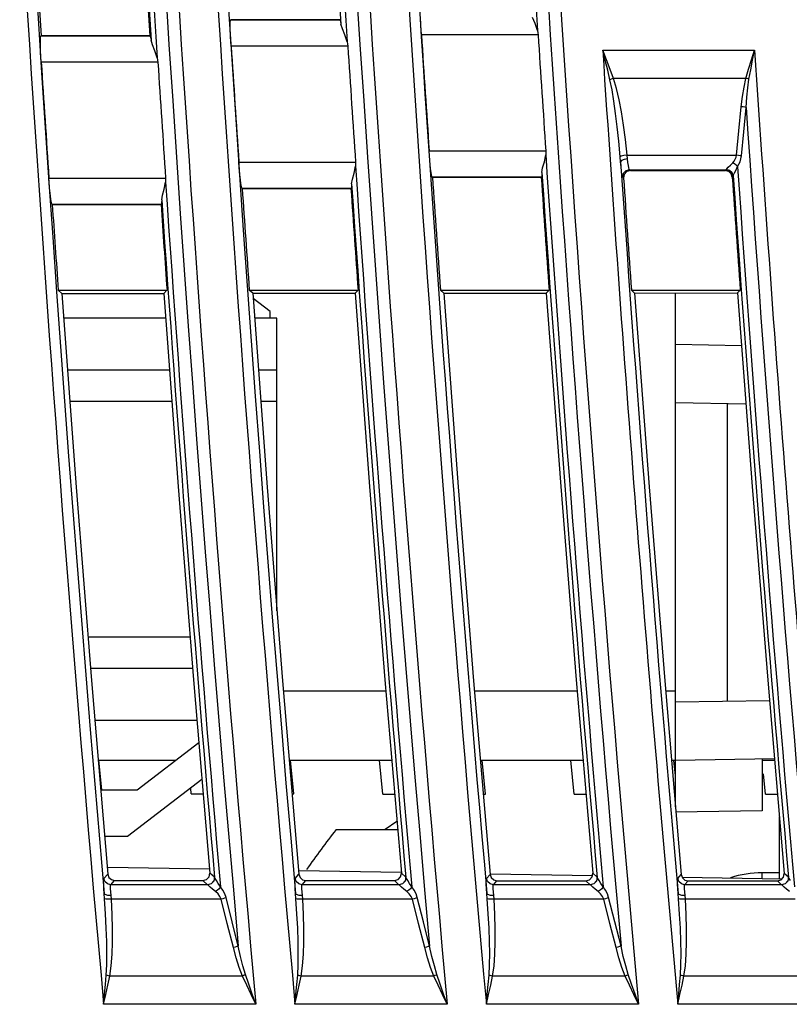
# Model space of a CAD drawing. Header units: millimetres. Extents: x 0 to 600, y 0 to 600.
# Tile 34 of 39: x 473 to 495, y 256 to 284. Entities that reach past the tile are written whole.
import ezdxf

# ---------------------------------------------------------------- set-up
doc = ezdxf.new("R2010")
doc.units = ezdxf.units.MM
doc.header["$LTSCALE"] = 39.111111
doc.layers.get('0').update_dxf_attribs({"linetype": 'CONTINUOUS'})

msp = doc.modelspace()

# ---------------------------------------------------------------- linework, layer by layer
at = {"color": 7, "linetype": 'CONTINUOUS'}
for p, q in [((478.873, 284.42), (478.881, 284.487)), ((478.874, 284.255), (478.873, 284.42)), ((478.893, 284.499), (478.881, 284.487)), ((482.043, 284.487), (478.881, 284.487)), ((482.03, 284.499), (478.893, 284.499)), ((482.03, 284.499), (482.043, 284.487)), ((482.043, 284.487), (482.054, 284.452)), ((482.054, 284.452), (482.067, 284.366)), ((482.107, 284.235), (482.067, 284.366)), ((484.373, 284.342), (484.364, 284.581)), ((487.671, 284.386), (487.597, 284.561)), ((487.737, 284.184), (487.671, 284.386)), ((478.882, 284.016), (478.874, 284.255)), ((482.18, 284.06), (482.107, 284.235)), ((484.389, 284.063), (484.373, 284.342)), ((487.755, 284.063), (484.389, 284.063)), ((487.737, 284.184), (487.748, 284.124)), ((487.748, 284.124), (487.755, 284.063)), ((473.392, 283.958), (473.399, 284.025)), ((473.392, 283.794), (473.392, 283.958)), ((473.401, 283.554), (473.392, 283.794)), ((473.411, 284.037), (473.399, 284.025)), ((476.562, 284.025), (473.399, 284.025)), ((476.548, 284.037), (473.411, 284.037)), ((476.548, 284.037), (476.562, 284.025)), ((476.562, 284.025), (476.572, 283.99)), ((476.572, 283.99), (476.586, 283.904)), ((476.625, 283.773), (476.586, 283.904)), ((478.898, 283.737), (478.882, 284.016)), ((482.247, 283.858), (482.18, 284.06)), ((482.247, 283.858), (482.258, 283.798)), ((482.258, 283.798), (482.264, 283.737)), ((473.417, 283.275), (473.401, 283.554)), ((476.699, 283.598), (476.625, 283.773)), ((476.765, 283.396), (476.699, 283.598)), ((482.264, 283.737), (478.898, 283.737)), ((489.62, 283.622), (494.004, 283.622)), ((489.731, 283.337), (489.62, 283.622)), ((489.694, 283.323), (489.62, 283.622)), ((493.917, 283.341), (494.004, 283.622)), ((493.947, 283.332), (494.004, 283.622)), ((476.783, 283.275), (473.417, 283.275)), ((476.765, 283.396), (476.776, 283.336)), ((476.776, 283.336), (476.783, 283.275)), ((489.764, 283.038), (489.694, 283.323)), ((489.835, 283.065), (489.731, 283.337)), ((493.833, 283.069), (493.917, 283.341)), ((493.893, 283.051), (493.947, 283.332)), ((489.829, 282.767), (489.764, 283.038)), ((489.931, 282.806), (489.835, 283.065)), ((493.756, 282.806), (493.833, 283.069)), ((493.842, 282.779), (493.893, 283.051)), ((489.861, 282.78), (489.829, 282.767)), ((489.89, 282.473), (489.829, 282.767)), ((489.895, 282.794), (489.861, 282.78)), ((489.931, 282.806), (489.895, 282.794)), ((493.756, 282.806), (489.931, 282.806)), ((490.018, 282.515), (489.931, 282.806)), ((493.699, 282.557), (493.756, 282.806)), ((493.786, 282.798), (493.756, 282.806)), ((493.815, 282.789), (493.786, 282.798)), ((493.806, 282.532), (493.842, 282.779)), ((493.842, 282.779), (493.815, 282.789)), ((489.944, 282.149), (489.89, 282.473)), ((490.094, 282.191), (490.018, 282.515)), ((493.654, 282.284), (493.699, 282.557)), ((493.78, 282.26), (493.806, 282.532)), ((489.994, 281.795), (489.944, 282.149)), ((490.162, 281.839), (490.094, 282.191)), ((493.62, 281.987), (493.654, 282.284)), ((493.761, 281.964), (493.78, 282.26)), ((490.041, 281.411), (489.994, 281.795)), ((490.222, 281.456), (490.162, 281.839)), ((493.551, 281.288), (493.62, 281.987)), ((493.671, 281.981), (493.62, 281.987)), ((493.719, 281.973), (493.671, 281.981)), ((493.692, 281.265), (493.761, 281.964)), ((493.761, 281.964), (493.719, 281.973)), ((490.084, 280.995), (490.041, 281.411)), ((490.276, 281.041), (490.222, 281.456)), ((493.483, 280.59), (493.551, 281.288)), ((493.625, 280.567), (493.692, 281.265)), ((490.125, 280.543), (490.084, 280.995)), ((490.323, 280.59), (490.276, 281.041)), ((484.611, 280.717), (487.978, 280.717)), ((484.633, 280.438), (484.611, 280.717)), ((487.98, 280.658), (487.977, 280.597)), ((487.978, 280.717), (487.98, 280.658)), ((479.121, 280.392), (482.488, 280.392)), ((479.142, 280.113), (479.121, 280.392)), ((482.488, 280.392), (482.49, 280.332)), ((484.656, 280.199), (484.633, 280.438)), ((487.888, 280.222), (487.939, 280.401)), ((487.939, 280.401), (487.977, 280.597)), ((490.158, 280.561), (490.125, 280.543)), ((490.137, 280.394), (490.125, 280.543)), ((490.165, 280.433), (490.137, 280.394)), ((490.15, 280.252), (490.137, 280.394)), ((490.23, 280.578), (490.158, 280.561)), ((490.238, 280.466), (490.165, 280.433)), ((490.323, 280.59), (490.23, 280.578)), ((490.336, 280.483), (490.238, 280.466)), ((490.323, 280.59), (493.483, 280.59)), ((490.35, 280.381), (490.323, 280.59)), ((490.363, 280.291), (490.35, 280.381)), ((493.306, 280.303), (493.372, 280.369)), ((493.372, 280.369), (493.413, 280.419)), ((493.426, 280.34), (493.372, 280.369)), ((493.413, 280.419), (493.446, 280.472)), ((493.446, 280.472), (493.47, 280.528)), ((493.47, 280.528), (493.483, 280.59)), ((493.535, 280.584), (493.483, 280.59)), ((493.583, 280.576), (493.535, 280.584)), ((493.554, 280.328), (493.587, 280.402)), ((493.625, 280.567), (493.583, 280.576)), ((493.587, 280.402), (493.611, 280.481)), ((493.611, 280.481), (493.625, 280.567)), ((479.165, 279.873), (479.142, 280.113)), ((482.448, 280.075), (482.486, 280.271)), ((482.49, 280.332), (482.486, 280.271)), ((484.677, 280.034), (484.656, 280.199)), ((487.865, 280.088), (487.863, 280.003)), ((487.865, 280.088), (487.888, 280.222)), ((490.164, 280.125), (490.15, 280.252)), ((490.177, 280.032), (490.164, 280.125)), ((490.29, 280.142), (490.216, 280.063)), ((490.317, 280.116), (490.244, 280.037)), ((490.394, 280.172), (490.29, 280.142)), ((490.421, 280.146), (490.317, 280.116)), ((490.376, 280.224), (490.363, 280.291)), ((490.386, 280.186), (490.376, 280.224)), ((490.394, 280.172), (490.386, 280.186)), ((490.394, 280.172), (493.184, 280.172)), ((490.421, 280.146), (490.394, 280.172)), ((490.421, 280.146), (493.159, 280.146)), ((493.159, 280.146), (493.184, 280.172)), ((493.256, 280.121), (493.159, 280.146)), ((493.184, 280.172), (493.185, 280.173)), ((493.279, 280.147), (493.184, 280.172)), ((493.185, 280.173), (493.186, 280.176)), ((493.186, 280.176), (493.204, 280.2)), ((493.282, 280.151), (493.186, 280.176)), ((493.204, 280.2), (493.246, 280.244)), ((493.246, 280.244), (493.306, 280.303)), ((493.328, 280.053), (493.256, 280.121)), ((493.352, 280.079), (493.279, 280.147)), ((493.354, 280.084), (493.282, 280.151)), ((493.385, 279.991), (493.354, 280.084)), ((493.397, 280.024), (493.427, 280.085)), ((493.474, 280.302), (493.426, 280.34)), ((493.427, 280.085), (493.468, 280.167)), ((493.468, 280.167), (493.513, 280.259)), ((493.513, 280.259), (493.474, 280.302)), ((493.513, 280.259), (493.554, 280.328)), ((473.64, 279.93), (477.007, 279.93)), ((473.661, 279.651), (473.64, 279.93)), ((476.967, 279.613), (477.005, 279.809)), ((477.008, 279.87), (477.005, 279.809)), ((477.007, 279.93), (477.008, 279.87)), ((479.187, 279.709), (479.165, 279.873)), ((482.375, 279.763), (482.397, 279.896)), ((482.397, 279.896), (482.448, 280.075)), ((484.694, 279.968), (484.677, 280.034)), ((484.694, 279.968), (487.857, 279.968)), ((484.707, 279.956), (484.694, 279.968)), ((484.707, 279.956), (487.846, 279.956)), ((487.846, 279.956), (487.857, 279.968)), ((487.863, 280.003), (487.857, 279.968)), ((490.187, 279.978), (490.177, 280.032)), ((490.194, 279.958), (490.187, 279.978)), ((490.216, 280.063), (490.194, 279.958)), ((490.222, 279.932), (490.194, 279.958)), ((490.244, 280.037), (490.222, 279.932)), ((493.359, 279.96), (493.328, 280.053)), ((493.383, 279.986), (493.352, 280.079)), ((493.359, 279.96), (493.383, 279.986)), ((493.383, 279.986), (493.384, 279.988)), ((493.384, 279.988), (493.385, 279.991)), ((493.385, 279.991), (493.397, 280.024)), ((473.684, 279.411), (473.661, 279.651)), ((476.916, 279.434), (476.967, 279.613)), ((479.204, 279.642), (479.187, 279.709)), ((479.204, 279.642), (482.367, 279.642)), ((479.217, 279.63), (479.204, 279.642)), ((479.217, 279.63), (482.355, 279.63)), ((482.355, 279.63), (482.367, 279.642)), ((482.373, 279.677), (482.367, 279.642)), ((482.375, 279.763), (482.373, 279.677)), ((473.706, 279.247), (473.684, 279.411)), ((473.722, 279.18), (473.706, 279.247)), ((476.894, 279.301), (476.892, 279.215)), ((476.894, 279.301), (476.916, 279.434)), ((473.722, 279.18), (476.885, 279.18)), ((473.736, 279.168), (473.722, 279.18)), ((473.736, 279.168), (476.874, 279.168)), ((476.874, 279.168), (476.885, 279.18)), ((476.892, 279.215), (476.885, 279.18)), ((473.908, 276.7), (477.047, 276.7)), ((474.014, 276.602), (473.908, 276.7)), ((476.958, 276.604), (477.047, 276.7)), ((479.422, 276.7), (482.561, 276.7)), ((479.523, 276.606), (479.422, 276.7)), ((482.476, 276.608), (482.561, 276.7)), ((484.937, 276.7), (488.076, 276.7)), ((485.033, 276.61), (484.937, 276.7)), ((487.994, 276.612), (488.076, 276.7)), ((490.451, 276.7), (493.59, 276.7)), ((490.543, 276.614), (490.451, 276.7)), ((493.513, 276.617), (493.59, 276.7)), ((474.014, 276.602), (476.958, 276.604)), ((474.014, 276.602), (474.426, 271.015)), ((476.958, 276.604), (477.371, 271.027)), ((479.523, 276.606), (482.476, 276.608)), ((479.523, 276.606), (479.938, 271.016)), ((480.021, 276.084), (479.534, 276.457)), ((482.476, 276.608), (482.892, 271.029)), ((485.033, 276.61), (487.994, 276.612)), ((485.033, 276.61), (485.45, 271.018)), ((487.994, 276.612), (488.412, 271.03)), ((490.543, 276.614), (493.513, 276.617)), ((490.543, 276.614), (490.962, 271.019)), ((491.721, 261.788), (491.721, 276.615)), ((493.513, 276.617), (493.933, 271.032)), ((477.011, 275.884), (474.067, 275.884)), ((480.221, 275.884), (479.577, 275.884)), ((480.021, 275.884), (480.021, 276.084)), ((480.221, 267.444), (480.221, 275.884)), ((491.721, 275.134), (493.627, 275.101)), ((477.123, 274.384), (474.177, 274.384)), ((480.221, 274.384), (479.688, 274.384)), ((477.189, 273.484), (474.244, 273.484)), ((480.221, 273.484), (479.755, 273.484)), ((491.721, 273.454), (493.753, 273.418)), ((493.221, 264.841), (493.221, 273.428)), ((474.426, 271.015), (474.867, 265.431)), ((477.371, 271.027), (477.813, 265.453)), ((479.938, 271.016), (480.381, 265.429)), ((482.892, 271.029), (483.336, 265.451)), ((485.45, 271.018), (485.896, 265.428)), ((488.412, 271.03), (488.859, 265.45)), ((490.962, 271.019), (491.41, 265.426)), ((493.933, 271.032), (494.382, 265.449)), ((477.716, 266.684), (474.768, 266.684)), ((477.787, 265.784), (474.839, 265.784)), ((474.867, 265.431), (475.337, 259.848)), ((477.813, 265.453), (478.284, 259.881)), ((480.381, 265.429), (480.854, 259.844)), ((483.336, 265.451), (483.81, 259.877)), ((485.896, 265.428), (486.371, 259.84)), ((488.859, 265.45), (489.335, 259.872)), ((491.41, 265.426), (491.888, 259.835)), ((494.382, 265.449), (494.861, 259.868)), ((480.406, 265.134), (483.363, 265.134)), ((485.921, 265.134), (488.886, 265.134)), ((491.435, 265.134), (491.721, 265.134)), ((491.721, 264.815), (494.433, 264.862)), ((477.912, 264.284), (474.963, 264.284)), ((476.188, 262.284), (477.966, 263.645)), ((475.06, 263.134), (477.299, 263.134)), ((475.162, 262.284), (475.08, 263.134)), ((480.575, 263.134), (483.533, 263.134)), ((480.705, 262.162), (480.612, 263.134)), ((483.271, 262.16), (483.178, 263.134)), ((486.091, 263.134), (489.057, 263.134)), ((486.238, 262.158), (486.143, 263.134)), ((488.795, 262.156), (488.701, 263.134)), ((491.606, 263.134), (491.721, 263.134)), ((491.718, 262.69), (491.676, 263.13)), ((491.721, 263.134), (494.577, 263.184)), ((494.221, 263.178), (494.221, 261.678)), ((494.221, 263.134), (494.581, 263.134)), ((478.056, 262.58), (475.905, 260.934)), ((494.32, 262.151), (494.263, 262.738)), ((475.132, 262.284), (476.188, 262.284)), ((477.747, 262.164), (477.731, 262.332)), ((477.747, 262.164), (478.091, 262.164)), ((480.658, 262.162), (480.705, 262.162)), ((483.271, 262.16), (483.616, 262.16)), ((486.174, 262.158), (486.238, 262.158)), ((488.795, 262.156), (489.14, 262.155)), ((494.32, 262.151), (494.665, 262.151)), ((494.221, 261.678), (491.721, 261.634)), ((483.683, 261.369), (483.341, 261.134)), ((494.721, 259.715), (494.721, 261.498)), ((481.927, 261.134), (483.703, 261.134)), ((475.905, 260.934), (475.245, 260.934)), ((475.34, 260.054), (478.286, 260.002)), ((480.856, 259.957), (483.81, 259.906)), ((475.218, 259.653), (475.22, 259.706)), ((475.22, 259.56), (475.218, 259.653)), ((475.22, 259.706), (475.224, 259.725)), ((475.224, 259.725), (475.337, 259.848)), ((475.256, 259.633), (475.224, 259.725)), ((475.328, 259.567), (475.256, 259.633)), ((475.337, 259.848), (475.369, 259.755)), ((475.369, 259.755), (475.441, 259.69)), ((475.423, 259.543), (475.536, 259.666)), ((475.441, 259.69), (475.536, 259.666)), ((475.536, 259.666), (478.085, 259.664)), ((478.085, 259.664), (478.191, 259.694)), ((478.217, 259.543), (478.085, 259.664)), ((478.191, 259.694), (478.264, 259.775)), ((478.264, 259.775), (478.284, 259.881)), ((478.416, 259.76), (478.284, 259.881)), ((478.395, 259.653), (478.322, 259.573)), ((478.398, 259.649), (478.325, 259.569)), ((478.416, 259.76), (478.395, 259.653)), ((478.419, 259.754), (478.398, 259.649)), ((478.417, 259.758), (478.416, 259.76)), ((478.419, 259.754), (478.417, 259.758)), ((478.436, 259.722), (478.419, 259.754)), ((478.472, 259.662), (478.436, 259.722)), ((478.526, 259.578), (478.472, 259.662)), ((480.739, 259.653), (480.74, 259.706)), ((480.741, 259.56), (480.739, 259.653)), ((480.74, 259.706), (480.745, 259.725)), ((480.745, 259.725), (480.854, 259.844)), ((480.777, 259.633), (480.745, 259.725)), ((480.849, 259.567), (480.777, 259.633)), ((480.854, 259.844), (480.886, 259.751)), ((480.886, 259.751), (480.958, 259.685)), ((480.944, 259.543), (481.053, 259.661)), ((480.958, 259.685), (481.053, 259.661)), ((481.053, 259.661), (483.61, 259.66)), ((483.61, 259.66), (483.717, 259.69)), ((483.738, 259.543), (483.61, 259.66)), ((483.717, 259.69), (483.79, 259.771)), ((483.79, 259.771), (483.81, 259.877)), ((483.937, 259.76), (483.81, 259.877)), ((483.916, 259.653), (483.843, 259.573)), ((483.919, 259.649), (483.845, 259.569)), ((483.937, 259.76), (483.916, 259.653)), ((483.94, 259.754), (483.919, 259.649)), ((483.938, 259.758), (483.937, 259.76)), ((483.94, 259.754), (483.938, 259.758)), ((483.957, 259.722), (483.94, 259.754)), ((483.993, 259.663), (483.957, 259.722)), ((484.047, 259.578), (483.993, 259.663)), ((486.26, 259.653), (486.262, 259.706)), ((486.262, 259.56), (486.26, 259.653)), ((486.262, 259.706), (486.266, 259.725)), ((486.266, 259.725), (486.371, 259.84)), ((486.298, 259.633), (486.266, 259.725)), ((486.37, 259.567), (486.298, 259.633)), ((486.371, 259.861), (489.334, 259.809)), ((486.371, 259.84), (486.403, 259.747)), ((486.403, 259.747), (486.475, 259.681)), ((486.465, 259.543), (486.57, 259.657)), ((486.475, 259.681), (486.57, 259.657)), ((486.57, 259.657), (489.136, 259.655)), ((489.136, 259.655), (489.242, 259.686)), ((489.259, 259.543), (489.136, 259.655)), ((489.242, 259.686), (489.315, 259.766)), ((489.315, 259.766), (489.335, 259.872)), ((489.458, 259.76), (489.335, 259.872)), ((489.437, 259.653), (489.364, 259.573)), ((489.44, 259.649), (489.367, 259.569)), ((489.458, 259.76), (489.437, 259.653)), ((489.461, 259.755), (489.44, 259.649)), ((489.46, 259.758), (489.458, 259.76)), ((489.461, 259.755), (489.46, 259.758)), ((489.478, 259.722), (489.461, 259.755)), ((489.514, 259.663), (489.478, 259.722)), ((489.568, 259.579), (489.514, 259.663)), ((491.781, 259.652), (491.783, 259.706)), ((491.783, 259.56), (491.781, 259.652)), ((491.783, 259.706), (491.787, 259.725)), ((491.787, 259.725), (491.888, 259.835)), ((491.819, 259.633), (491.787, 259.725)), ((491.891, 259.567), (491.819, 259.633)), ((491.888, 259.835), (491.921, 259.743)), ((491.913, 259.764), (494.798, 259.714)), ((491.921, 259.743), (491.993, 259.677)), ((491.986, 259.543), (492.087, 259.653)), ((491.993, 259.677), (492.087, 259.653)), ((492.087, 259.653), (494.662, 259.651)), ((494.721, 259.884), (494.221, 259.884)), ((494.221, 259.724), (494.221, 259.884)), ((494.662, 259.651), (494.768, 259.682)), ((494.78, 259.543), (494.662, 259.651)), ((494.768, 259.682), (494.841, 259.762)), ((494.841, 259.762), (494.861, 259.868)), ((494.979, 259.76), (494.861, 259.868)), ((494.959, 259.653), (494.885, 259.573)), ((494.962, 259.649), (494.888, 259.569)), ((494.979, 259.76), (494.959, 259.653)), ((494.983, 259.755), (494.962, 259.649)), ((494.981, 259.758), (494.979, 259.76)), ((494.983, 259.755), (494.981, 259.758)), ((494.999, 259.722), (494.983, 259.755)), ((495.036, 259.663), (494.999, 259.722)), ((475.226, 259.434), (475.22, 259.56)), ((475.235, 259.29), (475.226, 259.434)), ((475.423, 259.543), (475.328, 259.567)), ((475.417, 259.491), (475.419, 259.529)), ((475.419, 259.425), (475.417, 259.491)), ((475.419, 259.529), (475.423, 259.543)), ((475.425, 259.335), (475.419, 259.425)), ((478.217, 259.543), (475.423, 259.543)), ((478.322, 259.573), (478.217, 259.543)), ((478.218, 259.541), (478.217, 259.543)), ((478.22, 259.539), (478.218, 259.541)), ((478.325, 259.569), (478.22, 259.539)), ((478.242, 259.516), (478.22, 259.539)), ((478.291, 259.474), (478.242, 259.516)), ((478.364, 259.415), (478.291, 259.474)), ((478.449, 259.345), (478.364, 259.415)), ((478.504, 259.381), (478.449, 259.345)), ((478.553, 259.427), (478.504, 259.381)), ((478.59, 259.478), (478.526, 259.578)), ((478.59, 259.478), (478.553, 259.427)), ((478.66, 259.382), (478.59, 259.478)), ((478.713, 259.278), (478.66, 259.382)), ((480.747, 259.434), (480.741, 259.56)), ((480.756, 259.289), (480.747, 259.434)), ((480.944, 259.543), (480.849, 259.567)), ((480.938, 259.491), (480.94, 259.529)), ((480.94, 259.425), (480.938, 259.491)), ((480.94, 259.529), (480.944, 259.543)), ((480.946, 259.335), (480.94, 259.425)), ((483.738, 259.543), (480.944, 259.543)), ((483.843, 259.573), (483.738, 259.543)), ((483.739, 259.541), (483.738, 259.543)), ((483.741, 259.539), (483.739, 259.541)), ((483.845, 259.569), (483.741, 259.539)), ((483.763, 259.516), (483.741, 259.539)), ((483.812, 259.474), (483.763, 259.516)), ((483.885, 259.415), (483.812, 259.474)), ((483.97, 259.345), (483.885, 259.415)), ((484.025, 259.381), (483.97, 259.345)), ((484.074, 259.428), (484.025, 259.381)), ((484.111, 259.478), (484.047, 259.578)), ((484.111, 259.478), (484.074, 259.428)), ((484.181, 259.382), (484.111, 259.478)), ((484.234, 259.278), (484.181, 259.382)), ((486.268, 259.434), (486.262, 259.56)), ((486.277, 259.289), (486.268, 259.434)), ((486.465, 259.543), (486.37, 259.567)), ((486.459, 259.491), (486.461, 259.529)), ((486.461, 259.425), (486.459, 259.491)), ((486.461, 259.529), (486.465, 259.543)), ((486.467, 259.335), (486.461, 259.425)), ((489.259, 259.543), (486.465, 259.543)), ((489.364, 259.573), (489.259, 259.543)), ((489.26, 259.541), (489.259, 259.543)), ((489.262, 259.539), (489.26, 259.541)), ((489.367, 259.569), (489.262, 259.539)), ((489.284, 259.516), (489.262, 259.539)), ((489.333, 259.474), (489.284, 259.516)), ((489.406, 259.415), (489.333, 259.474)), ((489.491, 259.345), (489.406, 259.415)), ((489.546, 259.381), (489.491, 259.345)), ((489.595, 259.428), (489.546, 259.381)), ((489.632, 259.478), (489.568, 259.579)), ((489.632, 259.478), (489.595, 259.428)), ((489.702, 259.382), (489.632, 259.478)), ((489.756, 259.278), (489.702, 259.382)), ((491.789, 259.434), (491.783, 259.56)), ((491.799, 259.289), (491.789, 259.434)), ((491.986, 259.543), (491.891, 259.567)), ((491.98, 259.491), (491.982, 259.529)), ((491.982, 259.425), (491.98, 259.491)), ((491.982, 259.529), (491.986, 259.543)), ((491.988, 259.335), (491.982, 259.425)), ((494.78, 259.543), (491.986, 259.543)), ((494.885, 259.573), (494.78, 259.543)), ((494.782, 259.541), (494.78, 259.543)), ((494.784, 259.539), (494.782, 259.541)), ((494.888, 259.569), (494.784, 259.539)), ((494.806, 259.516), (494.784, 259.539)), ((494.855, 259.474), (494.806, 259.516)), ((494.927, 259.415), (494.855, 259.474)), ((495.013, 259.345), (494.927, 259.415)), ((475.266, 259.256), (475.235, 259.29)), ((475.246, 259.14), (475.235, 259.29)), ((475.281, 259.128), (475.246, 259.14)), ((475.275, 258.699), (475.246, 259.14)), ((475.338, 259.235), (475.266, 259.256)), ((475.352, 259.123), (475.281, 259.128)), ((475.434, 259.232), (475.338, 259.235)), ((475.443, 259.125), (475.352, 259.123)), ((475.434, 259.232), (475.425, 259.335)), ((475.443, 259.125), (475.434, 259.232)), ((478.609, 259.125), (475.443, 259.125)), ((475.467, 258.683), (475.443, 259.125)), ((478.519, 259.276), (478.449, 259.345)), ((478.572, 259.202), (478.519, 259.276)), ((478.609, 259.125), (478.572, 259.202)), ((478.661, 259.139), (478.609, 259.125)), ((478.786, 258.426), (478.609, 259.125)), ((478.709, 259.154), (478.661, 259.139)), ((478.75, 259.17), (478.709, 259.154)), ((478.75, 259.17), (478.713, 259.278)), ((478.927, 258.471), (478.75, 259.17)), ((480.787, 259.256), (480.756, 259.289)), ((480.767, 259.14), (480.756, 259.289)), ((480.802, 259.128), (480.767, 259.14)), ((480.797, 258.699), (480.767, 259.14)), ((480.859, 259.235), (480.787, 259.256)), ((480.873, 259.123), (480.802, 259.128)), ((480.955, 259.232), (480.859, 259.235)), ((480.964, 259.125), (480.873, 259.123)), ((480.964, 259.125), (480.946, 259.335)), ((484.13, 259.125), (480.964, 259.125)), ((480.988, 258.683), (480.964, 259.125)), ((484.04, 259.276), (483.97, 259.345)), ((484.094, 259.202), (484.04, 259.276)), ((484.13, 259.125), (484.094, 259.202)), ((484.182, 259.139), (484.13, 259.125)), ((484.308, 258.426), (484.13, 259.125)), ((484.23, 259.154), (484.182, 259.139)), ((484.271, 259.17), (484.23, 259.154)), ((484.271, 259.17), (484.234, 259.278)), ((484.449, 258.471), (484.271, 259.17)), ((486.308, 259.256), (486.277, 259.289)), ((486.288, 259.14), (486.277, 259.289)), ((486.323, 259.128), (486.288, 259.14)), ((486.318, 258.699), (486.288, 259.14)), ((486.381, 259.235), (486.308, 259.256)), ((486.394, 259.123), (486.323, 259.128)), ((486.476, 259.232), (486.381, 259.235)), ((486.486, 259.125), (486.394, 259.123)), ((486.476, 259.232), (486.467, 259.335)), ((486.486, 259.125), (486.476, 259.232)), ((489.651, 259.125), (486.486, 259.125)), ((486.51, 258.683), (486.486, 259.125)), ((489.561, 259.276), (489.491, 259.345)), ((489.615, 259.202), (489.561, 259.276)), ((489.651, 259.125), (489.615, 259.202)), ((489.703, 259.139), (489.651, 259.125)), ((489.829, 258.426), (489.651, 259.125)), ((489.751, 259.154), (489.703, 259.139)), ((489.792, 259.17), (489.751, 259.154)), ((489.792, 259.17), (489.756, 259.278)), ((489.97, 258.471), (489.792, 259.17)), ((491.83, 259.256), (491.799, 259.289)), ((491.81, 259.14), (491.799, 259.289)), ((491.844, 259.128), (491.81, 259.14)), ((491.84, 258.698), (491.81, 259.14)), ((491.902, 259.235), (491.83, 259.256)), ((491.916, 259.122), (491.844, 259.128)), ((491.998, 259.232), (491.902, 259.235)), ((492.007, 259.125), (491.916, 259.122)), ((492.007, 259.125), (491.988, 259.335)), ((495.173, 259.125), (492.007, 259.125)), ((492.031, 258.683), (492.007, 259.125)), ((475.296, 258.289), (475.275, 258.699)), ((475.478, 258.273), (475.467, 258.683)), ((480.818, 258.289), (480.797, 258.699)), ((481, 258.273), (480.988, 258.683)), ((486.34, 258.289), (486.318, 258.699)), ((486.521, 258.273), (486.51, 258.683)), ((491.862, 258.289), (491.84, 258.698)), ((492.043, 258.273), (492.031, 258.683)), ((475.31, 257.908), (475.296, 258.289)), ((475.478, 257.89), (475.478, 258.273)), ((478.964, 257.727), (478.786, 258.426)), ((479.105, 257.773), (478.927, 258.471)), ((480.831, 257.908), (480.818, 258.289)), ((480.999, 257.89), (481, 258.273)), ((484.486, 257.727), (484.308, 258.426)), ((484.627, 257.773), (484.449, 258.471)), ((486.353, 257.908), (486.34, 258.289)), ((486.521, 257.891), (486.521, 258.273)), ((490.008, 257.727), (489.829, 258.426)), ((490.149, 257.773), (489.97, 258.471)), ((491.875, 257.908), (491.862, 258.289)), ((492.043, 257.891), (492.043, 258.273)), ((475.315, 257.554), (475.31, 257.908)), ((475.466, 257.535), (475.478, 257.89)), ((479.016, 257.741), (478.964, 257.727)), ((479.045, 257.431), (478.964, 257.727)), ((479.064, 257.757), (479.016, 257.741)), ((479.105, 257.773), (479.064, 257.757)), ((479.17, 257.475), (479.105, 257.773)), ((480.837, 257.554), (480.831, 257.908)), ((480.987, 257.535), (480.999, 257.89)), ((484.538, 257.741), (484.486, 257.727)), ((484.567, 257.431), (484.486, 257.727)), ((484.586, 257.757), (484.538, 257.741)), ((484.627, 257.773), (484.586, 257.757)), ((484.692, 257.475), (484.627, 257.773)), ((486.359, 257.554), (486.353, 257.908)), ((486.509, 257.535), (486.521, 257.891)), ((490.06, 257.742), (490.008, 257.727)), ((490.089, 257.431), (490.008, 257.727)), ((490.108, 257.757), (490.06, 257.742)), ((490.149, 257.773), (490.108, 257.757)), ((490.215, 257.475), (490.149, 257.773)), ((491.881, 257.554), (491.875, 257.908)), ((492.032, 257.535), (492.043, 257.891)), ((475.311, 257.227), (475.315, 257.554)), ((475.44, 257.206), (475.466, 257.535)), ((479.132, 257.158), (479.045, 257.431)), ((479.24, 257.2), (479.17, 257.475)), ((480.833, 257.227), (480.837, 257.554)), ((480.962, 257.206), (480.987, 257.535)), ((484.655, 257.158), (484.567, 257.431)), ((484.762, 257.2), (484.692, 257.475)), ((486.355, 257.227), (486.359, 257.554)), ((486.484, 257.206), (486.509, 257.535)), ((490.177, 257.158), (490.089, 257.431)), ((490.284, 257.2), (490.215, 257.475)), ((491.877, 257.227), (491.881, 257.554)), ((492.006, 257.206), (492.032, 257.535)), ((475.296, 256.932), (475.311, 257.227)), ((475.397, 256.908), (475.44, 257.206)), ((479.229, 256.908), (479.132, 257.158)), ((479.315, 256.949), (479.24, 257.2)), ((480.818, 256.932), (480.833, 257.227)), ((480.919, 256.908), (480.962, 257.206)), ((484.751, 256.908), (484.655, 257.158)), ((484.838, 256.949), (484.762, 257.2)), ((486.34, 256.932), (486.355, 257.227)), ((486.441, 256.908), (486.484, 257.206)), ((490.273, 256.908), (490.177, 257.158)), ((490.36, 256.949), (490.284, 257.2)), ((491.863, 256.932), (491.877, 257.227)), ((491.964, 256.908), (492.006, 257.206)), ((475.273, 256.665), (475.296, 256.932)), ((475.327, 256.923), (475.296, 256.932)), ((475.362, 256.915), (475.327, 256.923)), ((475.343, 256.649), (475.397, 256.908)), ((475.397, 256.908), (475.362, 256.915)), ((479.229, 256.908), (475.397, 256.908)), ((479.259, 256.921), (479.229, 256.908)), ((479.349, 256.645), (479.229, 256.908)), ((479.288, 256.935), (479.259, 256.921)), ((479.315, 256.949), (479.288, 256.935)), ((479.409, 256.673), (479.315, 256.949)), ((480.795, 256.665), (480.818, 256.932)), ((480.85, 256.923), (480.818, 256.932)), ((480.884, 256.915), (480.85, 256.923)), ((480.865, 256.649), (480.919, 256.908)), ((480.919, 256.908), (480.884, 256.915)), ((484.751, 256.908), (480.919, 256.908)), ((484.781, 256.921), (484.751, 256.908)), ((484.872, 256.645), (484.751, 256.908)), ((484.81, 256.935), (484.781, 256.921)), ((484.838, 256.949), (484.81, 256.935)), ((484.931, 256.673), (484.838, 256.949)), ((486.317, 256.665), (486.34, 256.932)), ((486.372, 256.923), (486.34, 256.932)), ((486.406, 256.915), (486.372, 256.923)), ((486.388, 256.649), (486.441, 256.908)), ((486.441, 256.908), (486.406, 256.915)), ((490.273, 256.908), (486.441, 256.908)), ((490.303, 256.921), (490.273, 256.908)), ((490.394, 256.645), (490.273, 256.908)), ((490.332, 256.935), (490.303, 256.921)), ((490.36, 256.949), (490.332, 256.935)), ((490.454, 256.673), (490.36, 256.949)), ((491.84, 256.665), (491.863, 256.932)), ((491.894, 256.923), (491.863, 256.932)), ((491.929, 256.915), (491.894, 256.923)), ((491.91, 256.649), (491.964, 256.908)), ((491.964, 256.908), (491.929, 256.915)), ((495.796, 256.908), (491.964, 256.908)), ((475.246, 256.386), (475.273, 256.665)), ((475.283, 256.378), (475.343, 256.649)), ((479.477, 256.374), (479.349, 256.645)), ((479.507, 256.388), (479.409, 256.673)), ((480.769, 256.386), (480.795, 256.665)), ((480.805, 256.378), (480.865, 256.649)), ((485, 256.374), (484.872, 256.645)), ((485.03, 256.388), (484.931, 256.673)), ((486.291, 256.386), (486.317, 256.665)), ((486.328, 256.378), (486.388, 256.649)), ((490.522, 256.374), (490.394, 256.645)), ((490.553, 256.388), (490.454, 256.673)), ((491.814, 256.386), (491.84, 256.665)), ((491.851, 256.378), (491.91, 256.649)), ((475.218, 256.093), (475.246, 256.386)), ((475.218, 256.093), (475.283, 256.378)), ((479.611, 256.093), (479.477, 256.374)), ((479.611, 256.093), (479.507, 256.388)), ((480.74, 256.093), (480.769, 256.386)), ((480.74, 256.093), (480.805, 256.378)), ((485.133, 256.093), (485, 256.374)), ((485.133, 256.093), (485.03, 256.388)), ((486.263, 256.093), (486.291, 256.386)), ((486.263, 256.093), (486.328, 256.378)), ((490.656, 256.093), (490.522, 256.374)), ((490.656, 256.093), (490.553, 256.388)), ((491.786, 256.093), (491.814, 256.386)), ((491.786, 256.093), (491.851, 256.378)), ((479.611, 256.093), (475.218, 256.093)), ((485.133, 256.093), (480.74, 256.093)), ((490.656, 256.093), (486.263, 256.093)), ((496.179, 256.093), (491.786, 256.093))]:
    msp.add_line(p, q, dxfattribs=at)
for centre, radius, start, end in [((1561.723, 354.134), 1079.919, 179.255, 185.208827), ((1561.723, 354.134), 1075.544, 179.251969, 185.230076), ((1561.723, 354.134), 1075.898, 179.341092, 185.138527), ((1561.723, 354.134), 1079.62, 179.42527, 185.039956), ((1561.723, 354.134), 1090.919, 179.498869, 185.156162), ((1561.723, 354.134), 1086.544, 179.496851, 185.176982), ((1561.723, 354.134), 1085.419, 179.49633, 185.182361), ((1561.723, 354.134), 1081.044, 179.494291, 185.203393), ((1561.723, 354.134), 1086.898, 179.584957, 185.086391), ((1561.723, 354.134), 1081.398, 179.582846, 185.112326), ((1561.723, 354.134), 1085.12, 179.609513, 185.014341), ((1561.723, 354.134), 1090.62, 179.667527, 184.988984), ((1561.723, 354.134), 1076.261, 181.628423, 183.726507), ((1561.723, 354.134), 1081.761, 181.636824, 183.72483), ((1561.723, 354.134), 1081.907, 181.663529, 183.697355), ((1561.723, 354.134), 1087.261, 181.663243, 183.730351), ((1561.723, 354.134), 1090.567, 181.679847, 183.685288), ((1561.723, 354.134), 1087.436, 181.694906, 183.695913), ((1561.723, 354.134), 1087.407, 181.689262, 183.703014), ((1561.723, 354.134), 1079.61, 183.721353, 183.899308), ((1561.723, 354.134), 1076.251, 183.732984, 183.911498), ((1561.723, 354.134), 1085.11, 183.719707, 183.89676), ((1561.723, 354.134), 1081.751, 183.731274, 183.908879), ((1561.723, 354.134), 1074.419, 183.762958, 185.235566), ((1561.723, 354.134), 1070.044, 183.778366, 185.257034), ((1561.723, 354.134), 1090.61, 183.725237, 183.901398), ((1561.723, 354.134), 1087.251, 183.736762, 183.913471), ((1561.723, 354.134), 1070.398, 183.866044, 185.164998), ((1561.723, 354.134), 1076.261, 183.917907, 185.045643), ((1561.723, 354.134), 1074.12, 183.936576, 185.065835), ((1561.723, 354.134), 1081.761, 183.915256, 185.019927), ((1561.723, 354.134), 1076.407, 183.944491, 185.030182), ((1561.723, 354.134), 1070.761, 183.956194, 185.071624), ((1561.723, 354.134), 1087.261, 183.919815, 184.994471), ((1561.723, 354.134), 1079.567, 183.939983, 184.113214), ((1561.723, 354.134), 1076.436, 183.951461, 184.125198), ((1561.723, 354.134), 1074.067, 183.961464, 184.134313), ((1561.723, 354.134), 1070.936, 183.971581, 184.146421), ((1561.723, 354.134), 1070.907, 183.969992, 185.056079), ((1561.723, 354.134), 1085.067, 183.937228, 184.092329), ((1561.723, 354.134), 1081.936, 183.94864, 184.104192), ((1561.723, 354.134), 1081.907, 183.941705, 185.00455), ((1561.723, 354.134), 1087.407, 183.94613, 184.979178), ((1561.723, 354.134), 1090.567, 183.941663, 184.071655), ((1561.723, 354.134), 1087.436, 183.95303, 184.083399), ((504.421, 243.634), 28.5, 142.1182, 144.996), ((494.221, 256.884), 3, 90, 107.6583)]:
    msp.add_arc(centre, radius, start, end, dxfattribs=at)

doc.saveas('drawing.dxf')
